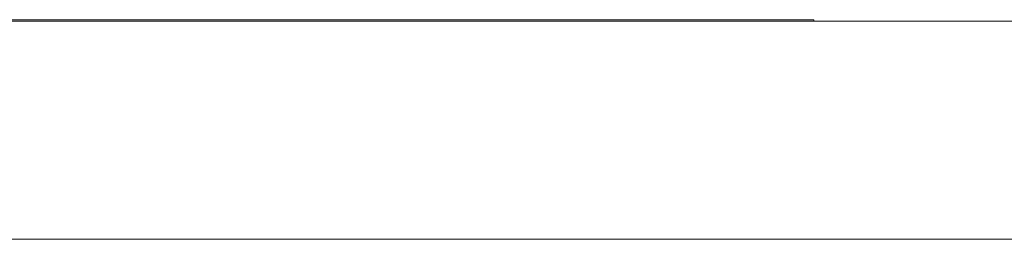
# Model space of a CAD drawing. Header units: inches. Extents: x 511 to 849, y 252 to 484.
# Tile 66 of 235: x 622.89 to 630.12, y 387.81 to 389.42. Entities that reach past the tile are written whole.
import ezdxf

# ---------------------------------------------------------------- set-up
doc = ezdxf.new("R2010")
doc.units = ezdxf.units.IN
doc.header["$MEASUREMENT"] = 0
doc.layers.add('1', color=7, linetype='Continuous')

# ---------------------------------------------------------------- blocks, each defined once
blk = doc.blocks.new('block 1539')
at = {"layer": '1', "color": 155, "lineweight": 18, "true_color": 0x4c7299}
blk.add_lwpolyline([(590.7189, 389.4177), (628.7189, 389.4177)], dxfattribs=at)
blk = doc.blocks.new('block 1726')
at = {"layer": '1', "color": 155, "lineweight": 18, "true_color": 0x4c7299}
blk.add_lwpolyline([(628.7189, 389.4177), (628.7189, 389.4077)], dxfattribs=at)
blk = doc.blocks.new('block 1872')
at = {"layer": '1', "color": 18, "lineweight": 13, "true_color": 0x4c0000}
blk.add_lwpolyline([(668.0568, 389.4077), (554.9353, 389.4077)], dxfattribs=at)
blk = doc.blocks.new('block 1874')
at = {"layer": '1', "color": 18, "lineweight": 13, "true_color": 0x4c0000}
blk.add_lwpolyline([(668.0568, 389.4077), (554.9353, 389.4077)], dxfattribs=at)
blk = doc.blocks.new('block 1975')
at = {"layer": '1', "color": 18, "lineweight": 13, "true_color": 0x4c0000}
blk.add_lwpolyline([(543.5966, 389.4077), (656.7181, 389.4077)], dxfattribs=at)
blk = doc.blocks.new('block 2006')
at = {"layer": '1', "color": 18, "lineweight": 13, "true_color": 0x4c0000}
blk.add_lwpolyline([(543.5966, 389.4077), (656.7181, 389.4077)], dxfattribs=at)
blk = doc.blocks.new('block 5152')
at = {"layer": '1', "color": 155, "lineweight": 18, "true_color": 0x4c7299}
blk.add_lwpolyline([(668.0568, 389.4077), (554.9353, 389.4077)], dxfattribs=at)
blk = doc.blocks.new('block 5162')
at = {"layer": '1', "color": 155, "lineweight": 18, "true_color": 0x4c7299}
blk.add_lwpolyline([(668.0568, 387.8077), (554.9353, 387.8077)], dxfattribs=at)
blk = doc.blocks.new('block 5172')
at = {"layer": '1', "color": 18, "lineweight": 13, "true_color": 0x4c0000}
for points in [[(668.0568, 389.4077), (591.2629, 389.4077), (572.0644, 389.4077), (562.4652, 389.4077), (557.6656, 389.4077), (555.2658, 389.4077), (554.3193, 389.4077)], [(544.9167, 389.4077), (583.3136, 389.4077), (621.7105, 389.4077), (640.909, 389.4077)]]:
    blk.add_lwpolyline(points, dxfattribs=at)
blk = doc.blocks.new('block 5204')
at = {"layer": '1', "color": 18, "lineweight": 13, "true_color": 0x4c0000}
blk.add_lwpolyline([(622.8995, 389.4077), (622.9006, 389.4077), (622.9041, 389.4077), (622.91, 389.4077), (622.9183, 389.4077), (622.9289, 389.4077), (622.9419, 389.4077), (622.9568, 389.4077), (622.9736, 389.4077), (622.9918, 389.4077), (623.0112, 389.4077), (623.0314, 389.4077), (623.053, 389.4077), (623.0759, 389.4077), (623.0998, 389.4077), (623.1496, 389.4077), (623.1994, 389.4077), (623.2233, 389.4077), (623.2462, 389.4077), (623.2678, 389.4077), (623.288, 389.4077), (623.3074, 389.4077), (623.3256, 389.4077), (623.3424, 389.4077), (623.3573, 389.4077), (623.3703, 389.4077), (623.3809, 389.4077), (623.3892, 389.4077), (623.3951, 389.4077), (623.3986, 389.4077), (623.3997, 389.4077), (623.3986, 389.4077), (623.3951, 389.4077), (623.3892, 389.4077), (623.3809, 389.4077), (623.3703, 389.4077), (623.3573, 389.4077), (623.3424, 389.4077), (623.3256, 389.4077), (623.3074, 389.4077), (623.288, 389.4077), (623.2678, 389.4077), (623.2462, 389.4077), (623.2233, 389.4077), (623.1994, 389.4077), (623.1496, 389.4077), (623.0998, 389.4077), (623.0759, 389.4077), (623.053, 389.4077), (623.0314, 389.4077), (623.0112, 389.4077), (622.9918, 389.4077), (622.9736, 389.4077), (622.9568, 389.4077), (622.9419, 389.4077), (622.9289, 389.4077), (622.9183, 389.4077), (622.9099, 389.4077), (622.9041, 389.4077), (622.9006, 389.4077), (622.8995, 389.4077)], dxfattribs=at)
blk = doc.blocks.new('block 5346')
at = {"layer": '1', "color": 18, "lineweight": 13, "true_color": 0x4c0000}
blk.add_lwpolyline([(622.8995, 389.4077), (622.9006, 389.4077), (622.9041, 389.4077), (622.91, 389.4077), (622.9183, 389.4077), (622.9289, 389.4077), (622.9419, 389.4077), (622.9568, 389.4077), (622.9736, 389.4077), (622.9918, 389.4077), (623.0112, 389.4077), (623.0314, 389.4077), (623.053, 389.4077), (623.0759, 389.4077), (623.0998, 389.4077), (623.1496, 389.4077), (623.1994, 389.4077), (623.2233, 389.4077), (623.2462, 389.4077), (623.2678, 389.4077), (623.288, 389.4077), (623.3074, 389.4077), (623.3256, 389.4077), (623.3424, 389.4077), (623.3573, 389.4077), (623.3703, 389.4077), (623.3809, 389.4077), (623.3892, 389.4077), (623.3951, 389.4077), (623.3986, 389.4077), (623.3997, 389.4077), (623.3986, 389.4077), (623.3951, 389.4077), (623.3892, 389.4077), (623.3809, 389.4077), (623.3703, 389.4077), (623.3573, 389.4077), (623.3424, 389.4077), (623.3256, 389.4077), (623.3074, 389.4077), (623.288, 389.4077), (623.2678, 389.4077), (623.2462, 389.4077), (623.2233, 389.4077), (623.1994, 389.4077), (623.1496, 389.4077), (623.0998, 389.4077), (623.0759, 389.4077), (623.053, 389.4077), (623.0314, 389.4077), (623.0112, 389.4077), (622.9918, 389.4077), (622.9736, 389.4077), (622.9568, 389.4077), (622.9419, 389.4077), (622.9289, 389.4077), (622.9183, 389.4077), (622.9099, 389.4077), (622.9041, 389.4077), (622.9006, 389.4077), (622.8995, 389.4077)], dxfattribs=at)
blk = doc.blocks.new('block 5350')
at = {"layer": '1', "color": 18, "lineweight": 13, "true_color": 0x4c0000}
for points in [[(668.0568, 389.4077), (591.2629, 389.4077), (572.0644, 389.4077), (562.4652, 389.4077), (557.6656, 389.4077), (555.2658, 389.4077), (554.3193, 389.4077)], [(544.9167, 389.4077), (583.3136, 389.4077), (621.7105, 389.4077), (640.909, 389.4077)]]:
    blk.add_lwpolyline(points, dxfattribs=at)
blk = doc.blocks.new('block 5440')
at = {"layer": '1', "color": 18, "lineweight": 13, "true_color": 0x4c0000}
blk.add_open_spline([(628.4479, 389.4077), (628.6146, 389.4077), (628.7812, 389.4077), (628.9479, 389.4077)], degree=3, dxfattribs=at)
blk = doc.blocks.new('block 5443')
at = {"layer": '1', "color": 18, "lineweight": 13, "true_color": 0x4c0000}
blk.add_open_spline([(628.9439, 389.4077), (628.7772, 389.4077), (628.6106, 389.4077), (628.4439, 389.4077)], degree=3, dxfattribs=at)
blk = doc.blocks.new('block 5455')
at = {"layer": '1', "color": 18, "lineweight": 13, "true_color": 0x4c0000}
blk.add_open_spline([(628.4479, 389.4077), (628.6146, 389.4077), (628.7812, 389.4077), (628.9479, 389.4077)], degree=3, dxfattribs=at)
blk = doc.blocks.new('block 5458')
at = {"layer": '1', "color": 18, "lineweight": 13, "true_color": 0x4c0000}
blk.add_open_spline([(628.9439, 389.4077), (628.7772, 389.4077), (628.6106, 389.4077), (628.4439, 389.4077)], degree=3, dxfattribs=at)
blk = doc.blocks.new('block 5519')
at = {"layer": '1', "color": 18, "lineweight": 13, "true_color": 0x4c0000}
blk.add_open_spline([(623.0593, 389.4077), (623.0249, 389.4077), (622.9906, 389.4077), (622.9562, 389.4077), (622.9869, 389.4077), (623.0176, 389.4077), (623.0483, 389.4077), (623.0674, 389.4077), (623.0928, 389.4077), (623.1245, 389.4077), (623.1563, 389.4077), (623.1923, 389.4077), (623.2327, 389.4077), (623.2778, 389.4077), (623.3147, 389.4077), (623.3434, 389.4077), (623.3722, 389.4077), (623.3926, 389.4077), (623.4044, 389.4077), (623.4525, 389.4077), (623.5149, 389.4077), (623.592, 389.4077), (623.6523, 389.4077), (623.6986, 389.4077), (623.7311, 389.4077), (623.7634, 389.4077), (623.7798, 389.4077), (623.7798, 389.4077), (623.7456, 389.4077), (623.7115, 389.4077), (623.6774, 389.4077), (623.6774, 389.4077), (623.674, 389.4077), (623.6673, 389.4077), (623.6606, 389.4077), (623.6486, 389.4077), (623.631, 389.4077), (623.6134, 389.4077), (623.5928, 389.4077), (623.5692, 389.4077), (623.5265, 389.4077), (623.4909, 389.4077), (623.4628, 389.4077), (623.4346, 389.4077), (623.4205, 389.4077), (623.4205, 389.4077), (623.3862, 389.4077), (623.3518, 389.4077), (623.3175, 389.4077), (623.3175, 389.4077), (623.3089, 389.4077), (623.2921, 389.4077), (623.2755, 389.4077), (623.2479, 389.4077), (623.2097, 389.4077), (623.1808, 389.4077), (623.1539, 389.4077), (623.1295, 389.4077), (623.1049, 389.4077), (623.087, 389.4077), (623.0758, 389.4077), (623.0647, 389.4077), (623.0593, 389.4077), (623.0593, 389.4077)], degree=3, knots=[0, 0, 0, 0, 1, 1, 1, 2, 2, 2, 3, 3, 3, 4, 4, 4, 5, 5, 5, 6, 6, 6, 7, 7, 7, 8, 8, 8, 9, 9, 9, 10, 10, 10, 11, 11, 11, 12, 12, 12, 13, 13, 13, 14, 14, 14, 15, 15, 15, 16, 16, 16, 17, 17, 17, 18, 18, 18, 19, 19, 19, 20, 20, 20, 21, 21, 21, 21], dxfattribs=at)
blk = doc.blocks.new('block 5529')
at = {"layer": '1', "color": 18, "lineweight": 13, "true_color": 0x4c0000}
blk.add_open_spline([(624.9257, 389.4077), (624.8862, 389.4077), (624.8383, 389.4077), (624.7819, 389.4077), (624.7573, 389.4077), (624.7326, 389.4077), (624.708, 389.4077), (624.822, 389.4077), (624.8791, 389.4077), (624.8791, 389.4077), (624.8791, 389.4077), (624.8709, 389.4077), (624.8544, 389.4077), (624.8411, 389.4077), (624.8233, 389.4077), (624.8001, 389.4077), (624.7851, 389.4077), (624.7546, 389.4077), (624.708, 389.4077), (624.7326, 389.4077), (624.7573, 389.4077), (624.7819, 389.4077), (624.8535, 389.4077), (624.9066, 389.4077), (624.9409, 389.4077), (624.9706, 389.4077), (624.9849, 389.4077), (624.9849, 389.4077), (624.9849, 389.4077), (624.9652, 389.4077), (624.9257, 389.4077)], degree=3, knots=[0, 0, 0, 0, 1, 1, 1, 2, 2, 2, 3, 3, 3, 4, 4, 4, 5, 5, 5, 6, 6, 6, 7, 7, 7, 8, 8, 8, 9, 9, 9, 10, 10, 10, 10], dxfattribs=at)
blk = doc.blocks.new('block 5532')
at = {"layer": '1', "color": 18, "lineweight": 13, "true_color": 0x4c0000}
blk.add_open_spline([(623.9714, 389.4077), (623.9322, 389.4077), (623.8929, 389.4077), (623.8536, 389.4077), (623.961, 389.4077), (624.0684, 389.4077), (624.1758, 389.4077), (624.2157, 389.4077), (624.2556, 389.4077), (624.2955, 389.4077), (624.4099, 389.4077), (624.5243, 389.4077), (624.6387, 389.4077), (624.5966, 389.4077), (624.5544, 389.4077), (624.5123, 389.4077), (624.4797, 389.4077), (624.447, 389.4077), (624.4144, 389.4077), (624.2975, 389.4077), (624.1806, 389.4077), (624.0637, 389.4077), (624.033, 389.4077), (624.0022, 389.4077), (623.9714, 389.4077)], degree=3, knots=[0, 0, 0, 0, 1, 1, 1, 2, 2, 2, 3, 3, 3, 4, 4, 4, 5, 5, 5, 6, 6, 6, 7, 7, 7, 8, 8, 8, 8], dxfattribs=at)
blk = doc.blocks.new('block 5535')
at = {"layer": '1', "color": 18, "lineweight": 13, "true_color": 0x4c0000}
blk.add_open_spline([(625.5562, 389.4077), (625.5192, 389.4077), (625.4821, 389.4077), (625.445, 389.4077), (625.5691, 389.4077), (625.6932, 389.4077), (625.8172, 389.4077), (625.8919, 389.4077), (625.9488, 389.4077), (625.9876, 389.4077), (626.0267, 389.4077), (626.0576, 389.4077), (626.081, 389.4077), (626.1044, 389.4077), (626.1158, 389.4077), (626.1158, 389.4077), (626.1158, 389.4077), (626.0967, 389.4077), (626.058, 389.4077), (626.0195, 389.4077), (625.9599, 389.4077), (625.8795, 389.4077), (625.9089, 389.4077), (625.9312, 389.4077), (625.9474, 389.4077), (625.9788, 389.4077), (626.0095, 389.4077), (626.0385, 389.4077), (626.0877, 389.4077), (626.1358, 389.4077), (626.1844, 389.4077), (626.1379, 389.4077), (626.0914, 389.4077), (626.0449, 389.4077), (626.0079, 389.4077), (625.971, 389.4077), (625.934, 389.4077), (625.9018, 389.4077), (625.8747, 389.4077), (625.8537, 389.4077), (625.8328, 389.4077), (625.814, 389.4077), (625.7975, 389.4077), (625.7808, 389.4077), (625.764, 389.4077), (625.7468, 389.4077), (625.7342, 389.4077), (625.7136, 389.4077), (625.685, 389.4077), (625.6421, 389.4077), (625.5992, 389.4077), (625.5562, 389.4077)], degree=3, knots=[0, 0, 0, 0, 1, 1, 1, 2, 2, 2, 3, 3, 3, 4, 4, 4, 5, 5, 5, 6, 6, 6, 7, 7, 7, 8, 8, 8, 9, 9, 9, 10, 10, 10, 11, 11, 11, 12, 12, 12, 13, 13, 13, 14, 14, 14, 15, 15, 15, 16, 16, 16, 17, 17, 17, 17], dxfattribs=at)
blk = doc.blocks.new('block 5540')
at = {"layer": '1', "color": 18, "lineweight": 13, "true_color": 0x4c0000}
blk.add_open_spline([(626.6362, 389.4077), (626.6019, 389.4077), (626.5675, 389.4077), (626.5332, 389.4077), (626.5083, 389.4077), (626.4759, 389.4077), (626.4356, 389.4077), (626.3951, 389.4077), (626.3591, 389.4077), (626.3271, 389.4077), (626.3847, 389.4077), (626.4351, 389.4077), (626.4783, 389.4077), (626.5214, 389.4077), (626.5519, 389.4077), (626.5697, 389.4077), (626.5919, 389.4077), (626.614, 389.4077), (626.6362, 389.4077)], degree=3, knots=[0, 0, 0, 0, 1, 1, 1, 2, 2, 2, 3, 3, 3, 4, 4, 4, 5, 5, 5, 6, 6, 6, 6], dxfattribs=at)
blk = doc.blocks.new('block 5543')
at = {"layer": '1', "color": 18, "lineweight": 13, "true_color": 0x4c0000}
blk.add_open_spline([(625.5562, 389.4077), (625.6358, 389.4077), (625.7153, 389.4077), (625.7949, 389.4077), (625.8455, 389.4077), (625.8853, 389.4077), (625.9138, 389.4077), (625.9425, 389.4077), (625.9642, 389.4077), (625.979, 389.4077), (625.9941, 389.4077), (626.0014, 389.4077), (626.0014, 389.4077), (626.0014, 389.4077), (625.987, 389.4077), (625.9582, 389.4077), (625.9295, 389.4077), (625.884, 389.4077), (625.8217, 389.4077), (625.7332, 389.4077), (625.6447, 389.4077), (625.5562, 389.4077)], degree=3, knots=[0, 0, 0, 0, 1, 1, 1, 2, 2, 2, 3, 3, 3, 4, 4, 4, 5, 5, 5, 6, 6, 6, 7, 7, 7, 7], dxfattribs=at)
blk = doc.blocks.new('block 5546')
at = {"layer": '1', "color": 18, "lineweight": 13, "true_color": 0x4c0000}
blk.add_open_spline([(624.1872, 389.4077), (624.1571, 389.4077), (624.1264, 389.4077), (624.0957, 389.4077), (624.1905, 389.4077), (624.2853, 389.4077), (624.3801, 389.4077), (624.3509, 389.4077), (624.3217, 389.4077), (624.2925, 389.4077), (624.2659, 389.4077), (624.2459, 389.4077), (624.2326, 389.4077), (624.2223, 389.4077), (624.2073, 389.4077), (624.1872, 389.4077)], degree=3, knots=[0, 0, 0, 0, 1, 1, 1, 2, 2, 2, 3, 3, 3, 4, 4, 4, 5, 5, 5, 5], dxfattribs=at)
blk = doc.blocks.new('block 5549')
at = {"layer": '1', "color": 18, "lineweight": 13, "true_color": 0x4c0000}
blk.add_open_spline([(627.0751, 389.4077), (627.036, 389.4077), (626.9969, 389.4077), (626.9577, 389.4077), (626.9969, 389.4077), (627.036, 389.4077), (627.0752, 389.4077)], degree=3, knots=[0, 0, 0, 0, 1, 1, 1, 2, 2, 2, 2], dxfattribs=at)
blk = doc.blocks.new('block 5554')
at = {"layer": '1', "color": 18, "lineweight": 13, "true_color": 0x4c0000}
blk.add_open_spline([(627.3084, 389.4077), (627.2533, 389.4077), (627.2256, 389.4077), (627.2256, 389.4077), (627.2256, 389.4077), (627.2357, 389.4077), (627.2561, 389.4077), (627.2764, 389.4077), (627.3069, 389.4077), (627.3471, 389.4077), (627.3873, 389.4077), (627.4381, 389.4077), (627.499, 389.4077), (627.5441, 389.4077), (627.5836, 389.4077), (627.6175, 389.4077), (627.6513, 389.4077), (627.6795, 389.4077), (627.7016, 389.4077), (627.7237, 389.4077), (627.7411, 389.4077), (627.7538, 389.4077), (627.7665, 389.4077), (627.7727, 389.4077), (627.7727, 389.4077), (627.7727, 389.4077), (627.7626, 389.4077), (627.7424, 389.4077), (627.7222, 389.4077), (627.6918, 389.4077), (627.6516, 389.4077), (627.6114, 389.4077), (627.5604, 389.4077), (627.499, 389.4077), (627.4181, 389.4077), (627.3546, 389.4077), (627.3084, 389.4077)], degree=3, knots=[0, 0, 0, 0, 1, 1, 1, 2, 2, 2, 3, 3, 3, 4, 4, 4, 5, 5, 5, 6, 6, 6, 7, 7, 7, 8, 8, 8, 9, 9, 9, 10, 10, 10, 11, 11, 11, 12, 12, 12, 12], dxfattribs=at)
blk = doc.blocks.new('block 5557')
at = {"layer": '1', "color": 18, "lineweight": 13, "true_color": 0x4c0000}
blk.add_open_spline([(627.3846, 389.4077), (627.3492, 389.4077), (627.3314, 389.4077), (627.3314, 389.4077), (627.3314, 389.4077), (627.3475, 389.4077), (627.3797, 389.4077), (627.4121, 389.4077), (627.4518, 389.4077), (627.499, 389.4077), (627.5465, 389.4077), (627.5862, 389.4077), (627.6184, 389.4077), (627.6504, 389.4077), (627.6669, 389.4077), (627.6669, 389.4077), (627.6669, 389.4077), (627.6505, 389.4077), (627.6184, 389.4077), (627.586, 389.4077), (627.546, 389.4077), (627.4979, 389.4077), (627.4507, 389.4077), (627.413, 389.4077), (627.3846, 389.4077)], degree=3, knots=[0, 0, 0, 0, 1, 1, 1, 2, 2, 2, 3, 3, 3, 4, 4, 4, 5, 5, 5, 6, 6, 6, 7, 7, 7, 8, 8, 8, 8], dxfattribs=at)
blk = doc.blocks.new('block 5569')
at = {"layer": '1', "color": 18, "lineweight": 13, "true_color": 0x4c0000}
blk.add_open_spline([(625.3383, 389.4077), (625.2769, 389.4077), (625.2156, 389.4077), (625.1542, 389.4077), (625.0337, 389.4077), (624.9132, 389.4077), (624.7927, 389.4077), (624.8543, 389.4077), (624.9159, 389.4077), (624.9775, 389.4077), (625.0466, 389.4077), (625.1158, 389.4077), (625.1849, 389.4077), (625.2067, 389.4077), (625.2264, 389.4077), (625.2424, 389.4077), (625.2773, 389.4077), (625.2975, 389.4077), (625.3038, 389.4077), (625.3901, 389.4077), (625.4767, 389.4077), (625.5632, 389.4077), (625.6357, 389.4077), (625.7082, 389.4077), (625.7807, 389.4077), (625.8458, 389.4077), (625.9108, 389.4077), (625.9759, 389.4077), (626.0243, 389.4077), (626.0603, 389.4077), (626.0819, 389.4077), (626.0993, 389.4077), (626.122, 389.4077), (626.1499, 389.4077), (626.2228, 389.4077), (626.2923, 389.4077), (626.3636, 389.4077), (626.424, 389.4077), (626.4844, 389.4077), (626.5449, 389.4077), (626.4203, 389.4077), (626.2957, 389.4077), (626.1711, 389.4077), (626.1132, 389.4077), (626.0552, 389.4077), (625.9972, 389.4077), (625.9015, 389.4077), (625.8059, 389.4077), (625.7103, 389.4077), (625.6863, 389.4077), (625.6716, 389.4077), (625.6674, 389.4077), (625.6531, 389.4077), (625.6399, 389.4077), (625.6273, 389.4077), (625.5293, 389.4077), (625.4346, 389.4077), (625.3383, 389.4077)], degree=3, knots=[0, 0, 0, 0, 1, 1, 1, 2, 2, 2, 3, 3, 3, 4, 4, 4, 5, 5, 5, 6, 6, 6, 7, 7, 7, 8, 8, 8, 9, 9, 9, 10, 10, 10, 11, 11, 11, 12, 12, 12, 13, 13, 13, 14, 14, 14, 15, 15, 15, 16, 16, 16, 17, 17, 17, 18, 18, 18, 19, 19, 19, 19], dxfattribs=at)
blk = doc.blocks.new('block 5570')
at = {"layer": '1', "color": 18, "lineweight": 13, "true_color": 0x4c0000}
blk.add_open_spline([(623.5415, 389.4077), (623.4802, 389.4077), (623.4188, 389.4077), (623.3575, 389.4077), (623.237, 389.4077), (623.1165, 389.4077), (622.996, 389.4077), (623.0576, 389.4077), (623.1191, 389.4077), (623.1807, 389.4077), (623.2499, 389.4077), (623.319, 389.4077), (623.3882, 389.4077), (623.41, 389.4077), (623.4296, 389.4077), (623.4457, 389.4077), (623.4805, 389.4077), (623.5008, 389.4077), (623.507, 389.4077), (623.5933, 389.4077), (623.6799, 389.4077), (623.7664, 389.4077), (623.8389, 389.4077), (623.9114, 389.4077), (623.9839, 389.4077), (624.049, 389.4077), (624.1141, 389.4077), (624.1792, 389.4077), (624.2276, 389.4077), (624.2635, 389.4077), (624.2851, 389.4077), (624.3026, 389.4077), (624.3252, 389.4077), (624.3531, 389.4077), (624.426, 389.4077), (624.4956, 389.4077), (624.5668, 389.4077), (624.6272, 389.4077), (624.6877, 389.4077), (624.7481, 389.4077), (624.6235, 389.4077), (624.499, 389.4077), (624.3744, 389.4077), (624.3164, 389.4077), (624.2584, 389.4077), (624.2004, 389.4077), (624.1048, 389.4077), (624.0092, 389.4077), (623.9135, 389.4077), (623.8895, 389.4077), (623.8748, 389.4077), (623.8706, 389.4077), (623.8563, 389.4077), (623.8431, 389.4077), (623.8305, 389.4077), (623.7326, 389.4077), (623.6379, 389.4077), (623.5415, 389.4077)], degree=3, knots=[0, 0, 0, 0, 1, 1, 1, 2, 2, 2, 3, 3, 3, 4, 4, 4, 5, 5, 5, 6, 6, 6, 7, 7, 7, 8, 8, 8, 9, 9, 9, 10, 10, 10, 11, 11, 11, 12, 12, 12, 13, 13, 13, 14, 14, 14, 15, 15, 15, 16, 16, 16, 17, 17, 17, 18, 18, 18, 19, 19, 19, 19], dxfattribs=at)

msp = doc.modelspace()

# ---------------------------------------------------------------- block references
at = {"layer": '1'}
for name in ['block 5172', 'block 5350', 'block 1975', 'block 2006', 'block 1872', 'block 1874', 'block 5152', 'block 1539', 'block 5204', 'block 5346', 'block 5519', 'block 5570', 'block 5532', 'block 5546', 'block 5529', 'block 5569', 'block 5535', 'block 5543', 'block 5540', 'block 5549', 'block 5554', 'block 5557', 'block 5443', 'block 5458', 'block 5440', 'block 5455', 'block 1726', 'block 5162']:
    msp.add_blockref(name, (0, 0), dxfattribs=at)

doc.saveas('drawing.dxf')
